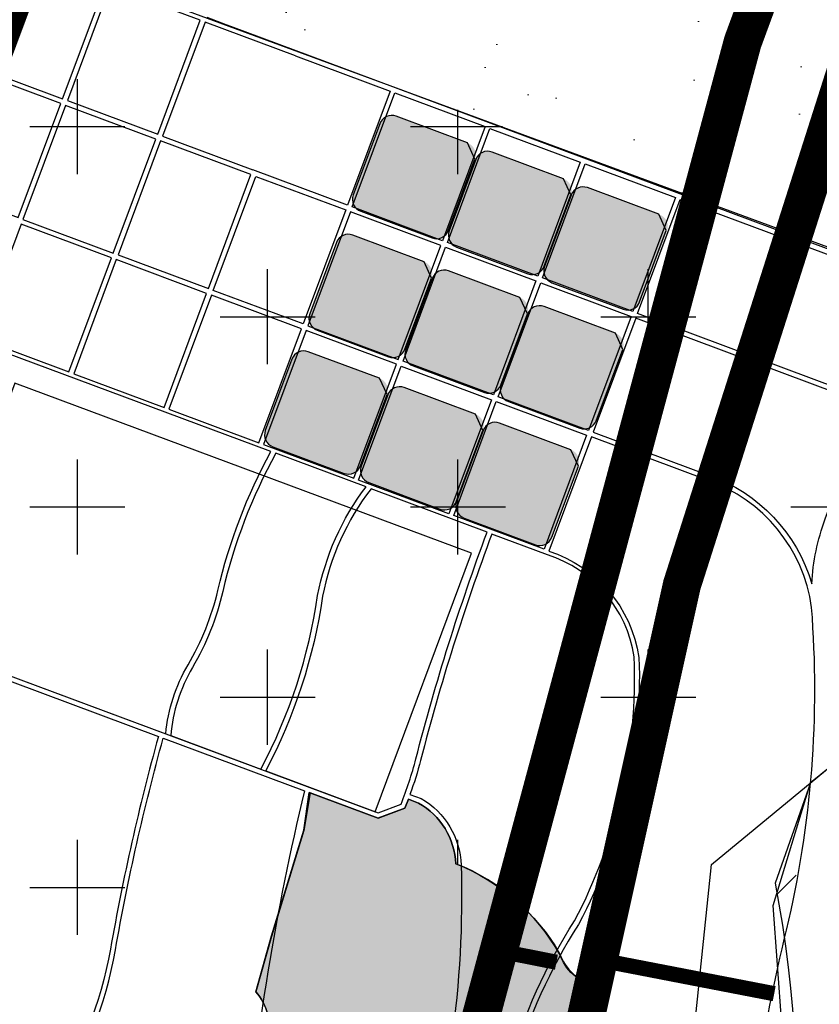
# Model space of a CAD drawing. Header units: feet. Extents: x 1609737 to 1611449, y 574802 to 575794.
# Tile 9 of 256: x 1610126 to 1610142, y 575223 to 575242. Entities that reach past the tile are written whole.
import ezdxf

# ---------------------------------------------------------------- set-up
doc = ezdxf.new("R2010")
doc.units = ezdxf.units.FT
doc.header["$MEASUREMENT"] = 0
doc.linetypes.add('PHANTOM2', pattern=[1.25, 0.625, -0.125, 0.125, -0.125, 0.125, -0.125])
for name, color, linetype in [('c-anno-tuning block', 7, 'Continuous'), ('C-GROUTED-BLDR-HTCH', 51, 'Continuous'), ('C-HTCH', 7, 'Continuous'), ('C-PROP-CONC', 185, 'Continuous'), ('CG-TOPO-FEAT', 92, 'Continuous'), ('P-ROCK-SCULPTED', 7, 'Continuous'), ('P-SHEET PILE', 122, 'Continuous'), ('P-UNDERDRAIN', 5, 'PHANTOM2'), ('P-Underdrain_4inch', 5, 'PHANTOM2')]:
    doc.layers.add(name, color=color, linetype=linetype)
doc.layers.add('C-CONC-HATCH', color=7, linetype='Continuous', lineweight=20)
doc.layers.add('C-SECTION-HATCH', color=11, linetype='Continuous', lineweight=20)

msp = doc.modelspace()

# ---------------------------------------------------------------- hatches: boundary and pattern name
at = {"layer": 'C-CONC-HATCH'}
h = msp.add_hatch(dxfattribs=at)
h.set_pattern_fill('AR-SAND', color=256, scale=0.1)
h.set_pattern_definition([(37.50000000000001, (-54.94594985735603, 22.74243362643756), (-0.1259867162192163, 3.853647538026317), [0, -3.04, 0, -3.4, 0, -3.25]), (7.499999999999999, (-54.94594985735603, 22.74243362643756), (3.539553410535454, 5.644292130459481), [0, -1.64, 0, -2.74, 0, -1.05]), (327.5, (-57.40594985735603, 22.74243362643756), (6.228283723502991, 0.01131810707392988), [0, -1, 0, -3.600000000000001, 0, -4.7]), (317.5, (-57.40594985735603, 22.74243362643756), (6.012253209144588, 1.755351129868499), [0, -0.5, 0, -2.36, 0, -2.7])])
h.paths.add_polyline_path([(1610128.998724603, 575276.4000796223), (1610126.874561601, 575277.4542470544), (1610124.679579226, 575279.6691817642), (1610123.549199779, 575281.5599543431), (1610117.452695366, 575283.8361954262), (1610104.209932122, 575248.3507744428), (1610110.305584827, 575246.0748513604), (1610111.995019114, 575246.6548295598), (1610114.538106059, 575247.0605502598), (1610116.390115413, 575246.8458253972), (1610147.536814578, 575235.3341122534), (1610151.754298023, 575233.7597228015), (1610162.932323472, 575263.6980636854), (1610160.599037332, 575264.5960655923), (1610157.782731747, 575265.6470860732)])
at = {"layer": 'C-GROUTED-BLDR-HTCH'}
h = msp.add_hatch(color=256, dxfattribs=at)
h.dxf.hatch_style = 1
h.paths.add_polyline_path([(1610139.80915352, 575193.0856557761), (1610137.714807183, 575200.9403824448), (1610137.423470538, 575200.7615944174, -0.8425531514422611), (1610134.179711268, 575205.1038032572, 0.260045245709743), (1610135.627818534, 575210.7776211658, -0.1659038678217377), (1610136.321870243, 575220.6930253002), (1610137.248657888, 575222.8930774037, -0.2483952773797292), (1610136.553568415, 575223.5299326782, 0.1710753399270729), (1610134.511114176, 575225.3085559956, 0.2558198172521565), (1610133.776214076, 575226.506242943), (1610133.573974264, 575226.5793631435), (1610133.506296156, 575226.4063832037), (1610132.975875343, 575226.2056275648), (1610131.641193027, 575226.7057108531), (1610131.514162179, 575225.9615693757), (1610130.87699599, 575223.8773111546), (1610130.56598957, 575222.7866731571, -0.5508511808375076), (1610130.104159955, 575221.1248978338, 0.2108730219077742), (1610128.811042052, 575220.0170476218, 0.6421893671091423), (1610131.120180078, 575217.2474252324, -1.738130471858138), (1610130.750721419, 575215.8626124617, 0.2371761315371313), (1610128.256846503, 575216.6935001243, 0.214381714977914), (1610127.240826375, 575216.0472520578, 0.1811080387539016), (1610126.778996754, 575214.0161943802, 0.00619985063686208), (1610127.148460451, 575211.5235345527, -0.5348079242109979), (1610124.562219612, 575209.1231913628, -0.1591042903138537), (1610121.698886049, 575210.8772864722, -0.1303815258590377), (1610120.68286087, 575213.0006671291, -0.2217113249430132), (1610121.975983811, 575218.0783097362, 0.118320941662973), (1610123.763777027, 575221.777562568, 0.02094052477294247), (1610124.305161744, 575224.8799766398), (1610124.666081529, 575227.6216449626), (1610124.882631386, 575228.2709860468), (1610125.162070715, 575229.1182516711), (1610123.829469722, 575229.614443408), (1610123.805230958, 575229.8051281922), (1610123.834151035, 575230.2157070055), (1610123.835343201, 575230.2326322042), (1610123.886309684, 575230.3040529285), (1610123.569774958, 575230.4404031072), (1610122.434066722, 575231.1606267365), (1610121.921661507, 575231.7403986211), (1610121.923083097, 575228.7038822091), (1610121.718764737, 575226.6393068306, -0.1835771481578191), (1610121.085689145, 575225.4888209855, 0.1398679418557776), (1610120.049744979, 575223.9356614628, -0.2200089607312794), (1610118.092967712, 575221.8072637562, 0.3807583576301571), (1610117.344791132, 575220.2541042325, -0.363393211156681), (1610115.503119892, 575216.1123539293, 0.1031275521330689), (1610112.913267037, 575214.0990013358, 0.0872362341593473), (1610111.9348784, 575212.4307966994, -0.5410190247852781), (1610108.884606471, 575211.7405039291, 0.4297618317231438), (1610106.179652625, 575211.6254556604, -0.7542655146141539), (1610104.337976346, 575212.4883224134, -0.2939715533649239), (1610108.366636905, 575216.9752175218, 0.2854469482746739), (1610110.668304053, 575219.4589647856, -0.3601017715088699), (1610115.214934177, 575223.1980477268, 1.142485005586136), (1610115.042277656, 575224.5211075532, -0.2351583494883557), (1610109.632364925, 575225.6140676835, 0.05571793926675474), (1610105.315941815, 575228.260187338, -0.1192926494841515), (1610101.119425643, 575231.62670535, 0.1036174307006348), (1610099.738536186, 575232.806570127, -0.374864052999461), (1610099.179413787, 575234.3244490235, 0.3685084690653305), (1610098.823058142, 575235.3262204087, -0.2797057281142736), (1610098.044468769, 575236.7084334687), (1610097.589210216, 575235.4965080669, 0.02531146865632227), (1610093.784151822, 575221.4361694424, 0.02927476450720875), (1610091.317379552, 575205.4466124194, 0.002398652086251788), (1610091.17454486, 575203.9799157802), (1610090.586603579, 575185.3385308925, 0.0005114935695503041), (1610090.596106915, 575185.024431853, 0.008017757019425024), (1610090.828002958, 575180.0516824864), (1610090.581605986, 575166.3353136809, -0.1767448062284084), (1610115.457118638, 575167.2187159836, -0.07317670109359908), (1610121.188569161, 575163.4082405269, 0.1317478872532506), (1610134.086392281, 575157.9778931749), (1610134.219678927, 575170.7666201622), (1610138.554449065, 575170.7452363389)])
h.paths.add_polyline_path([(1610113.157745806, 575203.6647884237, -0.108590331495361), (1610113.21403688, 575204.9026496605, -0.5381585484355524), (1610113.889559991, 575205.127716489, 1.326842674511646), (1610114.002469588, 575205.404998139, -0.5484879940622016), (1610113.833268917, 575205.7466455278), (1610114.396204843, 575207.547170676, -0.2461049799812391), (1610115.522076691, 575208.6724953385, -0.280745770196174), (1610117.323476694, 575208.2223648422, 0.1659041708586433), (1610118.336766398, 575207.7159692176, 0.05627372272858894), (1610120.869980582, 575207.6597009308, 0.09425422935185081), (1610121.658090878, 575207.8847677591, -1.417029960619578), (1610121.770678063, 575206.9845067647, 1.190900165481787), (1610121.714386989, 575205.6903804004, -0.6742683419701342), (1610122.446206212, 575204.3962540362, -0.05696489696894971), (1610120.926276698, 575202.8770608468, -0.3131496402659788), (1610119.181167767, 575202.7645274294, 0.1861110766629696), (1610116.985715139, 575203.4959898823, 0.1754159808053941), (1610115.269943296, 575203.0155264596, -0.62608662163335)], flags=16)
at = {"layer": 'C-HTCH', "linetype": 'Continuous'}
h = msp.add_hatch(dxfattribs=at)
h.set_pattern_fill('QUARTZ 04', color=256, scale=0.5, pattern_type=2)
h.set_pattern_definition([(0, (1616346.148271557, 576530.0178792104), (10, 10), [1.5, -4, 1.5, -3]), (0, (1616349.648271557, 576531.0178792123), (10, 10), [1.5, -8.5]), (90, (1616350.148271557, 576534.0178792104), (-9.999999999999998, 10), [1.5, -2, 1.5, -5]), (90, (1616346.148271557, 576536.0178792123), (-9.999999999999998, 10), [1.5, -8.5]), (45, (1616350.148271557, 576534.0178792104), (0, 10.0000002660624), [1.5, -6.985281, 1.5, -4.156854]), (135, (1616351.148271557, 576531.0178792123), (-10.0000002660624, 0), [1.5, -5.571068, 1.5, -5.571068]), (225, (1616350.148271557, 576539.0178792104), (-1.110223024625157e-15, -10.0000002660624), [1.5, -12.642136]), (225, (1616353.148271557, 576530.0178792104), (-1.110223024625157e-15, -10.0000002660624), [1.5, -12.642136]), (26.56505119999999, (1616352.148271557, 576533.0178792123), (10.000000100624, 4.000644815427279e-09), [1.5, -20.86068]), (63.43494880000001, (1616353.148271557, 576535.0178792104), (4.000644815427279e-09, 10.000000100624), [1.5, -20.86068]), (116.5650512, (1616353.148271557, 576535.0178792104), (-4.000648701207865e-09, 10.000000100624), [1.5, -20.86068]), (153.4349488, (1616348.148271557, 576534.0178792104), (-10.000000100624, 4.000645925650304e-09), [1.5, -20.86068]), (206.5650512, (1616348.148271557, 576534.0178792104), (-10.000000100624, -4.000643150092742e-09), [1.5, -20.86068]), (243.4349488, (1616345.148271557, 576534.0178792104), (-4.000642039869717e-09, -10.000000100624), [1.5, -20.86068]), (296.5650512, (1616345.148271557, 576534.0178792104), (4.000647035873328e-09, -10.000000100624), [1.5, -20.86068]), (333.4349488, (1616352.148271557, 576533.0178792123), (10.000000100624, -4.000651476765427e-09), [1.5, -20.86068])])
edge = h.paths.add_edge_path()
edge.add_line((1610150.394331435, 575234.2426914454), (1610141.499742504, 575226.9019226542))
edge.add_line((1610141.499742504, 575226.9019226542), (1610140.800051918, 575224.9256325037))
edge.add_arc((1610116.612649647, 575220.3001764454), 24.62570348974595, -20.234560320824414, 10.82619658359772, ccw=False)
edge.add_arc((1610154.195837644, 575206.9914778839), 15.24959985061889, 161.68698244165, 183.663481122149)
edge.add_arc((1610132.166304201, 575204.7176695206), 6.933938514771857, -53.840948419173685, 10.801056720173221, ccw=False)
edge.add_arc((1610125.917408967, 575191.7985433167), 12.66933245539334, 4.23767660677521, 35.298433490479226, ccw=False)
edge.add_arc((1610177.977877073, 575185.4663398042), 40.09016129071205, 169.5544445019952, 180.019131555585)
edge.add_arc((1610166.571846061, 575164.1797173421), 35.71175957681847, 143.4379680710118, 153.9026551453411)
edge.add_arc((1610112.103332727, 575176.014217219), 22.7303771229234, -13.347869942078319, 9.815577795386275, ccw=False)
edge.add_arc((1610136.874376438, 575116.7570324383), 54.07479066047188, 69.44096284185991, 92.81395684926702, ccw=False)
edge.add_arc((1610374.014025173, 575169.6754194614), 218.1620719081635, 142.7891933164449, 180.6007953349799, ccw=False)
edge.add_line((1610200.266289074, 575301.6087883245), (1610198.13338799, 575302.2119455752))
edge.add_line((1610198.13338799, 575302.2119455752), (1610186.663278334, 575310.801652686))
edge.add_line((1610186.663278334, 575310.801652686), (1610181.785632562, 575303.9780839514))
edge.add_line((1610181.785632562, 575303.9780839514), (1610178.808776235, 575298.9677447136))
edge.add_arc((1610105.402363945, 575366.7328966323), 99.90303889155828, 309.4909561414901, 317.28833996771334, ccw=False)
edge.add_arc((1598519.965970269, 582998.896322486), 13968.93758949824, 326.47023014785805, 326.5035030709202, ccw=False)
edge.add_line((1610164.45744046, 575282.8717126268), (1610161.246690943, 575278.2077816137))
edge.add_line((1610161.246690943, 575278.2077816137), (1610159.520059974, 575275.367888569))
edge.add_line((1610159.520059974, 575275.367888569), (1610159.677929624, 575275.6115084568))
edge.add_line((1610159.677929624, 575275.6115084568), (1610161.600947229, 575264.188569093))
edge.add_line((1610161.600947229, 575264.188569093), (1610162.932323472, 575263.6980636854))
edge.add_line((1610162.932323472, 575263.6980636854), (1610160.294419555, 575256.6329100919))
edge.add_line((1610160.294419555, 575256.6329100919), (1610151.746002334, 575233.7375042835))
edge.add_line((1610151.746002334, 575233.7375042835), (1610150.394331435, 575234.2426914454))
at = {"layer": 'C-HTCH'}
h = msp.add_hatch(dxfattribs=at)
h.set_pattern_fill('CROSS', color=256, scale=0.75)
h.set_pattern_definition([(0, (209.8600608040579, -88.91071091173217), (3.75, 3.75), [1.875, -5.625]), (90, (210.7975608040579, -89.84821091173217), (-3.75, 3.75), [1.875, -5.625])])
edge = h.paths.add_edge_path()
edge.add_line((1610121.689149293, 575244.9850942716), (1610116.55880089, 575246.9006033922))
edge.add_line((1610116.55880089, 575246.9006033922), (1610114.94100818, 575247.0137806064))
edge.add_arc((1610114.421347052, 575237.6674751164), 9.360741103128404, 86.817591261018, 116.0836808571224)
edge.add_line((1610110.305584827, 575246.0748513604), (1610109.630134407, 575246.3270430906))
edge.add_line((1610109.630134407, 575246.3270430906), (1610104.209050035, 575248.3511037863))
edge.add_arc((1610170.147518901, 575219.951880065), 71.79413335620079, 156.698803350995, 162.3683214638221)
edge.add_arc((1610112.809269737, 575228.97694189), 16.87204544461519, 131.0638268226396, 149.6277613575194)
edge.add_arc((1610099.63575647, 575236.7674582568), 1.568644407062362, 151.8417616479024, 240.0403089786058)
edge.add_arc((1610098.443246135, 575234.6986098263), 0.8192866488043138, -20.87676806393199, 60.04030920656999, ccw=False)
edge.add_arc((1610100.358343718, 575233.9681947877), 1.230373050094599, 159.1232319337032, 241.3200960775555)
edge.add_arc((1610097.642191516, 575229.0029076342), 4.42926998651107, 37.65717533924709, 61.32009607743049, ccw=False)
edge.add_arc((1610110.201782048, 575238.6950759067), 11.43520101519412, 217.65717533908, 244.8684441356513)
edge.add_arc((1610095.667509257, 575207.7121583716), 22.78739772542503, 52.112022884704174, 64.8684441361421, ccw=False)
edge.add_arc((1610113.464339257, 575230.5830924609), 6.192022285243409, 232.1120228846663, 285.0446181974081)
edge.add_arc((1610115.246318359, 575223.9533115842), 0.6730664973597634, -90.17469125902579, 105.04461822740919, ccw=False)
edge.add_arc((1610115.230190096, 575218.6635294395), 4.616740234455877, 89.82530878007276, 169.041461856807)
edge.add_arc((1610107.548732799, 575220.1508856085), 3.207390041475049, 285.31652726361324, 349.0414619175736, ccw=False)
edge.add_arc((1610109.867639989, 575211.6839850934), 5.571319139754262, 105.3165273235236, 170.8438710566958)
edge.add_arc((1610105.411434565, 575212.4022317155), 1.057601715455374, 170.8438710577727, 318.9478354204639)
edge.add_arc((1610107.616026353, 575210.4822826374), 1.865825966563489, 45.92308662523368, 138.9478354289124, ccw=False)
edge.add_arc((1610110.213461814, 575213.1647900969), 1.868142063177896, 225.9230866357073, 339.5800118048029)
edge.add_arc((1610117.197733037, 575210.564589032), 5.584447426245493, 139.6374261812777, 159.580011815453, ccw=False)
edge.add_arc((1610119.066351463, 575208.9763736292), 8.036826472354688, 116.0855902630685, 139.6374261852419, ccw=False)
edge.add_arc((1610113.98019993, 575219.3651130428), 3.530145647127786, 296.0855902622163, 375.9687942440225)
edge.add_arc((1610118.620147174, 575220.6928620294), 1.296035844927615, 112.58979607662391, 195.9687942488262, ccw=False)
edge.add_arc((1610116.799219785, 575225.0695559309), 3.444346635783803, 292.5897960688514, 342.2214290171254)
edge.add_arc((1610123.318857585, 575222.9790186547), 3.402260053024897, 130.3726716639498, 162.2214290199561, ccw=False)
edge.add_arc((1610119.917599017, 575226.9793481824), 1.848568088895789, 310.3726716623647, 351.9821618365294)
edge.add_line((1610121.748096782, 575226.7215073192), (1610121.952415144, 575228.7860826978))
edge.add_line((1610121.952415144, 575228.7860826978), (1610121.921661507, 575231.7403986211))
edge.add_line((1610121.921661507, 575231.7403986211), (1610122.434066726, 575231.1632047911))
edge.add_line((1610122.434066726, 575231.1632047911), (1610123.569774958, 575230.4404031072))
edge.add_line((1610123.569774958, 575230.4404031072), (1610123.886309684, 575230.3040529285))
edge.add_line((1610123.886309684, 575230.3040529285), (1610123.834151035, 575230.2157070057))
edge.add_line((1610123.834151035, 575230.2157070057), (1610123.805230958, 575229.8051281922))
edge.add_line((1610123.805230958, 575229.8051281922), (1610123.829469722, 575229.614443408))
edge.add_line((1610123.829469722, 575229.614443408), (1610125.162070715, 575229.1182516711))
edge.add_line((1610125.162070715, 575229.1182516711), (1610124.911963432, 575228.3531865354))
edge.add_line((1610124.911963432, 575228.3531865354), (1610124.695413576, 575227.7038454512))
edge.add_line((1610124.695413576, 575227.7038454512), (1610124.33449379, 575224.9621771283))
edge.add_arc((1610087.041643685, 575229.8714972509), 37.61459946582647, 347.70205549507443, 352.5005689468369, ccw=False)
edge.add_arc((1610115.192495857, 575223.7346767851), 8.802604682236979, 320.71038605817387, 347.7020554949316, ccw=False)
edge.add_arc((1610126.802822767, 575214.2352483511), 6.198689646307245, 140.7103860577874, 190.7140259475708)
edge.add_arc((1610125.222468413, 575213.9362365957), 4.590296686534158, 190.7140259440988, 220.427656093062)
edge.add_arc((1610125.846317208, 575214.4676929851), 5.409828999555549, 220.4276560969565, 256.5885785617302)
edge.add_arc((1610125.08354418, 575211.2687357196), 2.121189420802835, 256.5885785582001, 369.1414760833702)
edge.add_arc((1610227.502096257, 575227.7495810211), 101.6149087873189, 187.7205931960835, 189.1414760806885, ccw=False)
edge.add_arc((1610129.750938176, 575214.4973282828), 2.969528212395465, 146.6587716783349, 187.7205931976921, ccw=False)
edge.add_arc((1610128.497150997, 575215.3222046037), 1.468727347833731, 98.25870799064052, 146.6587716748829, ccw=False)
edge.add_arc((1610128.706569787, 575213.8794125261), 2.926638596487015, 44.88810130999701, 98.25870799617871, ccw=False)
edge.add_arc((1610131.367347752, 575216.5298177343), 0.8289422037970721, 224.8881013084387, 465.2355255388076)
edge.add_arc((1610130.62848296, 575219.2426428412), 1.98270166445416, 154.4029438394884, 285.2355255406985, ccw=False)
edge.add_arc((1610130.741938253, 575219.1882913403), 2.108503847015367, 106.77223004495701, 154.4029438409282, ccw=False)
edge.add_arc((1610129.839069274, 575222.18398432), 1.020289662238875, 286.7722304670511, 402.1651207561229)
edge.add_line((1610130.595321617, 575222.8688736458), (1610130.906328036, 575223.9595116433))
edge.add_line((1610130.906328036, 575223.9595116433), (1610131.543494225, 575226.0437698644))
edge.add_line((1610131.543494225, 575226.0437698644), (1610131.619553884, 575226.7138186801))
edge.add_line((1610131.619553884, 575226.7138186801), (1610132.975875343, 575226.2056275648))
edge.add_line((1610132.975875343, 575226.2056275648), (1610133.506296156, 575226.4063832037))
edge.add_line((1610133.506296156, 575226.4063832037), (1610133.573974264, 575226.5793631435))
edge.add_arc((1610133.189054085, 575225.3145645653), 1.32207374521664, -0.2603991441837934, 73.07325471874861, ccw=False)
edge.add_arc((1610133.009229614, 575221.5218685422), 4.073654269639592, 29.533954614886, 68.36562065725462, ccw=False)
edge.add_arc((1610137.733220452, 575224.3202460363), 1.419920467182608, 213.820291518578, 251.3006146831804)
edge.add_line((1610137.277989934, 575222.9752778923), (1610136.351202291, 575220.7752257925))
edge.add_arc((1610150.534415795, 575214.800445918), 15.3903066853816, 157.1563938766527, 194.8355659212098)
edge.add_arc((1610129.847314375, 575209.3209379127), 6.01018800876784, -43.47101169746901, 14.835565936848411, ccw=False)
edge.add_arc((1610136.2046955, 575203.294118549), 2.749883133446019, 136.5289883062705, 296.9926637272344)
edge.add_arc((1610136.364310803, 575202.9807566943), 2.398211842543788, 296.9926637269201, 369.8549722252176)
edge.add_arc((1610156.848526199, 575206.5392383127), 18.39279274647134, 161.3433770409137, 189.8549722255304, ccw=False)
edge.add_arc((1610108.358808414, 575222.9111966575), 32.78624349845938, 341.3433770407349, 352.5776603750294)
edge.add_arc((1610119.961671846, 575221.399647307), 21.08533664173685, 352.5776603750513, 359.0485848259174)
edge.add_line((1610141.044101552, 575221.0495344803), (1610140.788872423, 575224.557507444))
edge.add_line((1610140.788872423, 575224.557507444), (1610141.499742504, 575226.9019226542))
edge.add_line((1610141.499742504, 575226.9019226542), (1610150.394331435, 575234.2426914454))
edge.add_line((1610150.394331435, 575234.2426914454), (1610121.689149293, 575244.9850942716))
h.paths.add_polyline_path([(1610117.637831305, 575232.8434818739), (1610117.337504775, 575229.1812378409), (1610116.887009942, 575228.1906316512), (1610116.346416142, 575226.929858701), (1610115.955985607, 575226.0293070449), (1610114.904832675, 575225.3689018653), (1610113.553348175, 575224.7685340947), (1610112.171834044, 575224.9486463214), (1610110.760285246, 575225.7591402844), (1610109.048404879, 575226.869821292), (1610108.237514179, 575228.2806861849), (1610107.726955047, 575229.7816056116), (1610107.847083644, 575231.372579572), (1610108.537845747, 575232.9635535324), (1610109.498899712, 575233.9541628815), (1610111.000547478, 575234.8246942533), (1610112.622328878, 575235.1248781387), (1610114.24410524, 575235.0948610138), (1610115.625624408, 575234.7046225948), (1610116.272032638, 575234.184667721), (1610116.841254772, 575233.6636174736)], flags=16)
edge = h.paths.add_edge_path(flags=17)
edge.add_arc((1610121.658240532, 575206.4245864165), 0.657584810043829, 77.54977889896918, 277.468931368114, ccw=False)
edge.add_arc((1610121.90381186, 575207.5368593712), 0.4814746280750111, 257.5497788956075, 476.7070917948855)
edge.add_arc((1610120.7017037, 575209.926248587), 2.193267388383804, 275.1692429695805, 296.7070917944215, ccw=False)
edge.add_arc((1610119.88188978, 575218.9883806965), 11.29240653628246, 262.28584368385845, 275.1692429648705, ccw=False)
edge.add_arc((1610118.601534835, 575209.5362604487), 1.753964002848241, 224.6066040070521, 262.28584368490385, ccw=False)
edge.add_arc((1610116.082867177, 575207.0519440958), 1.783763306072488, 44.60660400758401, 107.3340511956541)
edge.add_arc((1610116.062370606, 575207.1176135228), 1.714969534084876, 107.3340511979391, 162.6380955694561)
edge.add_line((1610114.425536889, 575207.6293711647), (1610113.862600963, 575205.8288460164))
edge.add_arc((1610114.05607629, 575205.7119425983), 0.2260511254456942, 148.8584080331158, 263.8353660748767)
edge.add_arc((1610114.015079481, 575205.3323785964), 0.155720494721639, -128.14785287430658, 83.8353660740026, ccw=False)
edge.add_arc((1610113.655404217, 575204.8744558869), 0.4265676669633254, 51.85214709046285, 165.0013312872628)
edge.add_arc((1610116.031460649, 575204.2378526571), 2.886426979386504, 165.0013312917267, 189.79126676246)
edge.add_arc((1610114.432421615, 575203.9619016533), 1.263751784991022, 189.7912667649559, 311.5081371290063)
edge.add_arc((1610116.785289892, 575201.3032287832), 2.286534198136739, 84.23302874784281, 131.5081371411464, ccw=False)
edge.add_arc((1610116.484548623, 575198.3254132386), 5.2794977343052, 58.91375493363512, 84.23302874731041, ccw=False)
edge.add_arc((1610120.002024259, 575204.1595654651), 1.532988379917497, 238.9137547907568, 308.465469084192)
edge.add_arc((1610115.069974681, 575210.3676777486), 9.461782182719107, 308.4654689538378, 321.5067675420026)
edge.add_arc((1610121.847949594, 575204.9775400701), 0.8018440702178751, 321.5067675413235, 457.4689313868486)
at = {"layer": 'C-SECTION-HATCH'}
h = msp.add_hatch(color=256, dxfattribs=at)
h.dxf.hatch_style = 1
h.paths.add_polyline_path([(1610134.885925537, 575239.1994336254, 0.4142135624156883), (1610134.73912063, 575239.5210674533), (1610133.333804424, 575240.0455542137, 0.4142135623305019), (1610133.012170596, 575239.8987493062), (1610132.487683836, 575238.4934331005, 0.4142135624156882), (1610132.634488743, 575238.1717992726), (1610134.039804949, 575237.6473125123, 0.4142135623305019), (1610134.361438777, 575237.7941174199)])
h = msp.add_hatch(color=256, dxfattribs=at)
h.dxf.hatch_style = 1
h.paths.add_polyline_path([(1610136.775521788, 575238.4936593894, 0.4142135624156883), (1610136.628716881, 575238.8152932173), (1610135.223400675, 575239.3397799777, 0.4142135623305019), (1610134.901766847, 575239.1929750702), (1610134.377280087, 575237.7876588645, 0.4142135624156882), (1610134.524084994, 575237.4660250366), (1610135.9294012, 575236.9415382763, 0.4142135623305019), (1610136.251035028, 575237.0883431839)])
h = msp.add_hatch(color=256, dxfattribs=at)
h.dxf.hatch_style = 1
h.paths.add_polyline_path([(1610138.671544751, 575237.7854866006, 0.4142135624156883), (1610138.524739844, 575238.1071204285), (1610137.119423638, 575238.6316071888, 0.4142135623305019), (1610136.79778981, 575238.4848022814), (1610136.27330305, 575237.0794860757, 0.4142135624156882), (1610136.420107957, 575236.7578522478), (1610137.825424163, 575236.2333654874, 0.4142135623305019), (1610138.147057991, 575236.380170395)])
h = msp.add_hatch(color=256, dxfattribs=at)
h.dxf.hatch_style = 1
h.paths.add_polyline_path([(1610134.029759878, 575236.8569236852, 0.4142135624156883), (1610133.88295497, 575237.178557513), (1610132.477638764, 575237.7030442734, 0.4142135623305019), (1610132.156004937, 575237.556239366), (1610131.631518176, 575236.1509231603, 0.4142135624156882), (1610131.778323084, 575235.8292893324), (1610133.183639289, 575235.304802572, 0.4142135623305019), (1610133.505273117, 575235.4516074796)])
h = msp.add_hatch(color=256, dxfattribs=at)
h.dxf.hatch_style = 1
h.paths.add_polyline_path([(1610135.919356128, 575236.151149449, 0.4142135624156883), (1610135.772551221, 575236.4727832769), (1610134.367235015, 575236.9972700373, 0.4142135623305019), (1610134.045601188, 575236.8504651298), (1610133.521114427, 575235.4451489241, 0.4142135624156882), (1610133.667919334, 575235.1235150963), (1610135.07323554, 575234.5990283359, 0.4142135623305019), (1610135.394869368, 575234.7458332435)])
h = msp.add_hatch(color=256, dxfattribs=at)
h.dxf.hatch_style = 1
h.paths.add_polyline_path([(1610137.799537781, 575235.4494352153, 0.4142135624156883), (1610137.652732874, 575235.7710690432), (1610136.247416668, 575236.2955558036, 0.4142135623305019), (1610135.92578284, 575236.1487508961), (1610135.40129608, 575234.7434346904, 0.4142135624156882), (1610135.548100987, 575234.4218008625), (1610136.953417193, 575233.8973141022, 0.4142135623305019), (1610137.275051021, 575234.0441190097)])
h = msp.add_hatch(color=256, dxfattribs=at)
h.dxf.hatch_style = 1
h.paths.add_polyline_path([(1610133.153696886, 575234.558079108, 0.4142135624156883), (1610133.006891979, 575234.8797129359), (1610131.601575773, 575235.4041996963, 0.4142135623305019), (1610131.279941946, 575235.2573947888), (1610130.755455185, 575233.8520785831, 0.4142135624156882), (1610130.902260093, 575233.5304447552), (1610132.307576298, 575233.0059579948, 0.4142135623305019), (1610132.629210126, 575233.1527629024)])
h = msp.add_hatch(color=256, dxfattribs=at)
h.dxf.hatch_style = 1
h.paths.add_polyline_path([(1610135.043293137, 575233.8523048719, 0.4142135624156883), (1610134.89648823, 575234.1739386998), (1610133.491172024, 575234.6984254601, 0.4142135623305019), (1610133.169538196, 575234.5516205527), (1610132.645051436, 575233.146304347, 0.4142135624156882), (1610132.791856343, 575232.8246705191), (1610134.197172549, 575232.3001837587, 0.4142135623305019), (1610134.518806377, 575232.4469886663)])
h = msp.add_hatch(color=256, dxfattribs=at)
h.dxf.hatch_style = 1
h.paths.add_polyline_path([(1610136.92347479, 575233.1505906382, 0.4142135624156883), (1610136.776669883, 575233.472224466), (1610135.371353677, 575233.9967112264, 0.4142135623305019), (1610135.049719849, 575233.8499063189), (1610134.525233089, 575232.4445901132, 0.4142135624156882), (1610134.672037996, 575232.1229562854), (1610136.077354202, 575231.598469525, 0.4142135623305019), (1610136.39898803, 575231.7452744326)])

# ---------------------------------------------------------------- linework, layer by layer
at = {"layer": 'c-anno-tuning block', "color": 4, "elevation": -1545.7}
for points in [[(1610134.361438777, 575237.79411742), (1610134.885925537, 575239.1994336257), (1610134.73912063, 575239.5210674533), (1610133.333804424, 575240.0455542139, 0.414213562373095), (1610133.012170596, 575239.8987493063), (1610132.487683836, 575238.4934331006, 0.414213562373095), (1610132.634488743, 575238.171799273), (1610134.039804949, 575237.6473125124, 0.414213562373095)], [(1610136.251035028, 575237.088343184), (1610136.775521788, 575238.4936593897), (1610136.628716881, 575238.8152932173), (1610135.223400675, 575239.3397799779, 0.414213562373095), (1610134.901766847, 575239.1929750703), (1610134.377280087, 575237.7876588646, 0.414213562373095), (1610134.524084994, 575237.466025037), (1610135.9294012, 575236.9415382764, 0.414213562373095)], [(1610138.13121668, 575236.3866289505), (1610138.655703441, 575237.7919451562), (1610138.508898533, 575238.1135789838), (1610137.103582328, 575238.6380657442, 0.414213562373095), (1610136.7819485, 575238.4912608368), (1610136.257461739, 575237.0859446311, 0.414213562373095), (1610136.404266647, 575236.7643108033), (1610137.809582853, 575236.2398240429, 0.414213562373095)], [(1610133.505273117, 575235.4516074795), (1610134.029759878, 575236.8569236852), (1610133.88295497, 575237.178557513), (1610132.477638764, 575237.7030442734, 0.414213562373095), (1610132.156004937, 575237.5562393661), (1610131.631518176, 575236.1509231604, 0.414213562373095), (1610131.778323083, 575235.8292893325), (1610133.183639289, 575235.3048025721, 0.414213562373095)], [(1610135.394869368, 575234.7458332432), (1610135.919356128, 575236.1511494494), (1610135.772551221, 575236.472783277), (1610134.367235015, 575236.9972700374, 0.414213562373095), (1610134.045601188, 575236.8504651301), (1610133.521114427, 575235.4451489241, 0.414213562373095), (1610133.667919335, 575235.1235150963), (1610135.07323554, 575234.5990283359, 0.414213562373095)], [(1610137.275051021, 575234.0441190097), (1610137.799537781, 575235.4494352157), (1610137.652732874, 575235.7710690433), (1610136.247416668, 575236.2955558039, 0.414213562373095), (1610135.92578284, 575236.1487508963), (1610135.40129608, 575234.7434346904, 0.414213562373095), (1610135.548100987, 575234.4218008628), (1610136.953417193, 575233.8973141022, 0.414213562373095)], [(1610132.629210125, 575233.1527629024), (1610133.153696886, 575234.5580791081), (1610133.006891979, 575234.8797129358), (1610131.601575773, 575235.4041996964, 0.414213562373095), (1610131.279941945, 575235.2573947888), (1610130.755455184, 575233.8520785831, 0.414213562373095), (1610130.902260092, 575233.5304447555), (1610132.307576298, 575233.0059579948, 0.414213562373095)], [(1610134.518806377, 575232.4469886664), (1610135.043293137, 575233.8523048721), (1610134.89648823, 575234.1739386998), (1610133.491172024, 575234.6984254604, 0.414213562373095), (1610133.169538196, 575234.5516205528), (1610132.645051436, 575233.1463043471, 0.414213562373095), (1610132.791856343, 575232.8246705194), (1610134.197172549, 575232.3001837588, 0.414213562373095)], [(1610136.398988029, 575231.7452744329), (1610136.92347479, 575233.1505906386), (1610136.776669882, 575233.4722244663), (1610135.371353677, 575233.9967112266, 0.414213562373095), (1610135.049719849, 575233.8499063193), (1610134.525233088, 575232.4445901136, 0.414213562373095), (1610134.672037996, 575232.1229562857), (1610136.077354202, 575231.5984695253, 0.414213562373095)]]:
    msp.add_lwpolyline(points, format="xyb", close=True, dxfattribs=at)
at = {"layer": 'C-GROUTED-BLDR-HTCH', "flags": 128}
msp.add_lwpolyline([(1610136.321870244, 575220.6930253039), (1610137.248657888, 575222.8930774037, -0.248395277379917), (1610136.553568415, 575223.5299326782, 0.1710753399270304), (1610134.511114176, 575225.3085559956, 0.2558198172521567), (1610133.776214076, 575226.506242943), (1610133.574779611, 575226.5814215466), (1610133.506296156, 575226.4063832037), (1610132.975875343, 575226.2056275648), (1610131.619553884, 575226.7138186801), (1610131.514162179, 575225.9615693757), (1610130.87699599, 575223.8773111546), (1610130.56598957, 575222.7866731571, -0.5508511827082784), (1610130.104159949, 575221.124897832, 0.2108730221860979)], format="xyb", dxfattribs=at)
at = {"layer": 'C-GROUTED-BLDR-HTCH', "elevation": 773}
msp.add_lwpolyline([(1610136.321870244, 575220.6930253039), (1610137.248657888, 575222.8930774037, -0.248395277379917), (1610136.553568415, 575223.5299326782, 0.1710753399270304), (1610134.511114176, 575225.3085559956, 0.2558198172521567), (1610133.776214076, 575226.506242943), (1610133.573974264, 575226.5793631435), (1610133.506296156, 575226.4063832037), (1610132.971614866, 575226.2072240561), (1610131.641201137, 575226.7057583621), (1610131.514162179, 575225.9615693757), (1610130.87699599, 575223.8773111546), (1610130.56598957, 575222.7866731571, -0.5508511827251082), (1610130.104159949, 575221.124897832, 0.2108730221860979)], format="xyb", dxfattribs=at)
at = {"layer": 'C-HTCH', "linetype": 'Continuous'}
msp.add_lwpolyline([(1610140.800051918, 575224.9256325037, -0.136364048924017), (1610139.718567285, 575211.7830265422, 0.09618555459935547), (1610138.977399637, 575206.0170856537, -0.2897794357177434), (1610136.257527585, 575199.119330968, -0.1363640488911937), (1610138.552104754, 575192.7347309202, 0.04569257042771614), (1610137.887718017, 575185.4529533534, 0.04569257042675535), (1610134.500973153, 575179.8892330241, -0.1014151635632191), (1610134.219678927, 575170.7666201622, -0.09928439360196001), (1610155.863946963, 575167.3878451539, -0.1664976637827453), (1610200.266289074, 575301.6087883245), (1610198.13338799, 575302.2119455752), (1610186.663278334, 575310.801652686), (1610181.785632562, 575303.9780839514), (1610178.808776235, 575298.9677447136, -0.03403563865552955), (1610168.936342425, 575289.6352263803, -0.0001451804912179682), (1610164.45744046, 575282.8717126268), (1610161.246690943, 575278.2077816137), (1610159.520059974, 575275.367888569), (1610154.904342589, 575266.8169185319), (1610162.932323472, 575263.6980636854), (1610160.294419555, 575256.6329100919), (1610151.746002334, 575233.7375042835), (1610150.435385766, 575234.1124436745), (1610141.499742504, 575226.9019226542)], format="xyb", close=True, dxfattribs=at)
at = {"layer": 'C-HTCH', "elevation": -773}
for points in [[(1610143.514349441, 575236.8455045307), (1610121.660590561, 575244.9137091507)], [(1610141.015542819, 575220.9781493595), (1610140.76031369, 575224.4861223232), (1610141.499742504, 575226.9019226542), (1610150.297901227, 575234.189703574)]]:
    msp.add_lwpolyline(points, dxfattribs=at)
msp.add_lwpolyline([(1610130.104933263, 575221.1357131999, 0.5530230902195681), (1610130.56598957, 575222.7866731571), (1610130.877769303, 575223.8881265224), (1610131.514935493, 575225.9723847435), (1610131.619553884, 575226.7138186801), (1610132.980093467, 575226.2072240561), (1610133.506296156, 575226.4063832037), (1610133.574779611, 575226.5814215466), (1610133.506296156, 575226.4063832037), (1610133.574779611, 575226.5814215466), (1610133.506296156, 575226.4063832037), (1610133.574779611, 575226.5814215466), (1610133.776214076, 575226.506242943, -0.2558198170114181), (1610134.511114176, 575225.3085559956, -0.1682733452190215), (1610136.554341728, 575223.5407480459, 0.248395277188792), (1610137.249431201, 575222.9038927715), (1610136.322643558, 575220.7038406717, 0.1659038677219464)], format="xyb", dxfattribs=at)
at = {"layer": 'C-PROP-CONC', "elevation": 776, "flags": 128}
msp.add_lwpolyline([(1610132.92143479, 575226.3354857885), (1610134.818959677, 575231.4311511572), (1610125.818569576, 575234.782718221), (1610123.921044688, 575229.6870528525)], close=True, dxfattribs=at)
at = {"layer": 'CG-TOPO-FEAT', "color": 7}
for points, elevation in [([(1610128.794140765, 575227.8724083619, -0.1100142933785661), (1610129.231777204, 575229.2277881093, 0.07560031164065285), (1610129.820353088, 575230.6990219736, -0.06769857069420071), (1610130.865957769, 575233.4367125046), (1610125.621425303, 575235.3896725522, 0.03670375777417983), (1610124.975760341, 575233.3713264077, -0.03305872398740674), (1610123.933982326, 575230.2097943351), (1610123.905677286, 575229.8079472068), (1610123.921044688, 575229.6870528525)], 776), ([(1610130.668408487, 575227.1744681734, 0.08525283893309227), (1610131.786319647, 575230.5982415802, -0.1150650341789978), (1610132.740418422, 575232.7387004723), (1610130.96065427, 575233.4014494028, 0.067170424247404), (1610129.915637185, 575230.6780669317, -0.07724694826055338), (1610129.317983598, 575229.1771081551, 0.1121649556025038), (1610128.891310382, 575227.8362243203)], 775.5), ([(1610133.429871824, 575226.4843807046, 0.03108908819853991), (1610133.722631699, 575227.3763344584, -0.02684202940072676), (1610135.128397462, 575231.8494643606), (1610132.838360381, 575232.702228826, 0.1164604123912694), (1610131.884936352, 575230.5815154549, -0.08489537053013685), (1610130.762902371, 575227.1392805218), (1610132.97980627, 575226.3140382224)], 775)]:
    msp.add_lwpolyline(points, format="xyb", close=True, dxfattribs=dict(at, elevation=elevation))
at = {"layer": 'P-ROCK-SCULPTED'}
for points, elevation in [([(1610127.593246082, 575242.6456047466), (1610125.819837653, 575243.3020083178), (1610124.98035781, 575241.0536117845), (1610126.760336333, 575240.389024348), (1610127.599816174, 575242.6374208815)], 775.0800000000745), ([(1610129.603044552, 575241.9962189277), (1610129.977776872, 575241.8563057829), (1610130.071459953, 575241.8213274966), (1610132.591534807, 575240.8804116), (1610151.746402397, 575233.7385757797)], 771), ([(1610131.347139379, 575241.2382894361), (1610129.567160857, 575241.9028768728), (1610128.727680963, 575239.6544801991), (1610130.507659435, 575238.989892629)], 774.5800000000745), ([(1610131.347139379, 575241.2382894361), (1610133.215122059, 575240.5408402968), (1610132.375623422, 575238.2924540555), (1610130.507659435, 575238.989892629)], 774.6633333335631)]:
    msp.add_lwpolyline(points, dxfattribs=dict(at, elevation=elevation))
for points, elevation in [([(1610127.693499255, 575242.6024425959), (1610126.854019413, 575240.3540460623), (1610128.633997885, 575239.689458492), (1610129.473477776, 575241.9378551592)], 774.8300000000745), ([(1610126.725358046, 575240.2953412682), (1610124.945379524, 575240.9599287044), (1610124.105900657, 575238.7115347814), (1610125.885879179, 575238.0469473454)], 775.7799999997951), ([(1610133.30880483, 575240.5058611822), (1610135.088777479, 575239.8412580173), (1610134.249278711, 575237.5928714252), (1610132.469306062, 575238.257474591)], 773.9933333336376), ([(1610128.599019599, 575239.5957754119), (1610126.819041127, 575240.2603629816), (1610125.97956226, 575238.0119690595), (1610127.759540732, 575237.3473814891)], 775.5600000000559), ([(1610136.122934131, 575236.893289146), (1610134.342961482, 575237.5578923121), (1610135.182460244, 575239.8062788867), (1610136.9624329, 575239.1416757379)], 773.6633333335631), ([(1610130.472681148, 575238.8962095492), (1610128.692702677, 575239.5607971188), (1610127.853223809, 575237.3124031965), (1610129.633202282, 575236.6478156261)], 775.339999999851), ([(1610138.83608832, 575238.442093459), (1610137.996589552, 575236.193706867), (1610136.216616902, 575236.8583100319), (1610137.056115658, 575239.1066965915)], 773.3266666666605), ([(1610129.726885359, 575236.612837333), (1610130.566364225, 575238.8612312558), (1610132.340644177, 575238.1987709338), (1610131.501145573, 575235.9503847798)], 775.1099999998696), ([(1610142.663670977, 575234.4511199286), (1610138.090272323, 575236.1587277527), (1610138.929771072, 575238.407114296), (1610143.503169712, 575236.699506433)], 772), ([(1610133.374800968, 575235.2508024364), (1610134.214299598, 575237.4991886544), (1610132.434326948, 575238.1637918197), (1610131.594828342, 575235.9154056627)], 774.4399999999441), ([(1610127.724562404, 575237.2536982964), (1610125.944583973, 575237.9182859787), (1610125.105105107, 575235.6698920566), (1610126.885083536, 575235.0053043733)], 776.2700000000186), ([(1610134.307982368, 575237.4642095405), (1610136.087955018, 575236.7996063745), (1610135.248456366, 575234.5512200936), (1610133.468483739, 575235.2158233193)], 774.1099999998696), ([(1610129.598223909, 575236.5541323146), (1610127.818245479, 575237.2187199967), (1610126.978766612, 575234.9703260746), (1610128.758745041, 575234.3057383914)], 776.0699999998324), ([(1610136.181637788, 575236.7646272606), (1610137.961610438, 575236.1000240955), (1610137.122111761, 575233.8516377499), (1610135.342139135, 575234.5162409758)], 773.4399999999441), ([(1610131.466166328, 575235.8567016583), (1610129.691906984, 575236.5191540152), (1610128.852428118, 575234.270760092), (1610130.626667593, 575233.608315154)], 775.8700000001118), ([(1610131.559849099, 575235.8217225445), (1610130.720350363, 575233.5733360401), (1610132.500323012, 575232.9087328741), (1610133.339821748, 575235.1571193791)], 775.2000000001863), ([(1610133.433504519, 575235.1221402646), (1610135.213477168, 575234.4575370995), (1610134.373978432, 575232.2091505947), (1610132.594005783, 575232.8737537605)], 774.8700000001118), ([(1610135.307159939, 575234.4225579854), (1610137.087132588, 575233.7579548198), (1610136.247633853, 575231.5095683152), (1610134.467661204, 575232.1741714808)], 774.2000000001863)]:
    msp.add_lwpolyline(points, close=True, dxfattribs=dict(at, elevation=elevation))
for points, elevation in [([(1610139.500487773, 575232.9635792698, -0.2429290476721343), (1610141.522713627, 575230.8280433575, -0.07342909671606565), (1610141.789193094, 575232.109050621), (1610142.62869185, 575234.3574371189), (1610138.055293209, 575236.0650449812), (1610137.215794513, 575233.8166586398), (1610139.627572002, 575232.916153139)], 772.7799999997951), ([(1610139.17961979, 575209.7506285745, 0.05661857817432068), (1610140.102009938, 575218.0174669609, -0.04365085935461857), (1610141.02646644, 575224.0004406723, 0.07812259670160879), (1610141.519685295, 575230.3624846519, 0.28147433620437), (1610139.46751466, 575232.8691717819), (1610137.18081534, 575233.7229757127), (1610136.341283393, 575231.4745003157, -0.2835163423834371), (1610138.117632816, 575229.3783951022, -0.1315833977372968), (1610136.928464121, 575224.1129579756, 0.1430862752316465), (1610135.204929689, 575218.2230082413, -0.05805314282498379), (1610134.362848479, 575210.6508767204)], 773.5), ([(1610134.274394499, 575210.6901090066, 0.03715669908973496), (1610134.926486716, 575214.5910764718, 0.02338998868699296), (1610135.04025582, 575216.2062174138, 0.009556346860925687), (1610135.113761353, 575218.2448116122, -0.1429681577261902), (1610136.849949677, 575224.1843832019, 0.131341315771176), (1610138.025274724, 575229.3901648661, 0.2833059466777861), (1610136.313412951, 575231.4019937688), (1610135.220386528, 575231.8099399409, 0.02683356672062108), (1610133.815646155, 575227.3475816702, -0.02705835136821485), (1610133.604266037, 575226.6771542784), (1610133.825862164, 575226.5930477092, -0.2613236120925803), (1610134.612254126, 575225.2812705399, -0.04285779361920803), (1610134.42350633, 575221.8082124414, -0.3192602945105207), (1610131.786512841, 575219.5495449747, -0.03368789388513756), (1610130.436597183, 575219.4677881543, 0.007875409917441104), (1610130.323453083, 575217.9043374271, -0.05456540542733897), (1610129.448182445, 575211.5717384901)], 774.5)]:
    msp.add_lwpolyline(points, format="xyb", dxfattribs=dict(at, elevation=elevation))
for points, elevation in [([(1610128.647539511, 575227.8204432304, 0.02354565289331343), (1610127.703611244, 575223.6262908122, -0.1038164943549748), (1610126.496435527, 575220.6142287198, 0.0076022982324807), (1610126.393620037, 575220.454829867, 0.09895101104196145), (1610123.268919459, 575221.0813554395, 0.1359436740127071), (1610124.295344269, 575223.4072415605, 0.02367284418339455), (1610124.582007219, 575226.3220481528, -0.07707735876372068), (1610125.162070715, 575229.1182516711)], 776.75), ([(1610131.525395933, 575226.7488782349, 0.03671141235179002), (1610130.349610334, 575219.5687736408, -0.09944410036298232), (1610126.520756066, 575220.4005305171, 0.001137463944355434), (1610126.486827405, 575220.4152718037, -0.006960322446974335), (1610126.579636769, 575220.5587530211, 0.1038164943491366), (1610127.802096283, 575223.608950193, -0.02349722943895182), (1610128.741618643, 575227.785413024)], 776)]:
    msp.add_lwpolyline(points, format="xyb", close=True, dxfattribs=dict(at, elevation=elevation))
at = {"layer": 'P-SHEET PILE', "ltscale": 0.5, "elevation": 773, "flags": 128}
msp.add_lwpolyline([(1610134.220530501, 575170.8483278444), (1610134.500973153, 575179.8892330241), (1610137.887718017, 575185.4529533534), (1610138.552104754, 575192.7347309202), (1610136.257527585, 575199.119330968), (1610137.949641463, 575209.9335936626), (1610139.54993136, 575225.2927293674), (1610150.659889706, 575234.4618586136)], dxfattribs=at)
at = {"layer": 'P-UNDERDRAIN', "ltscale": 0.3, "const_width": 0.75, "flags": 128}
for points, elevation in [([(1610199.071796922, 575341.5034003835, 0.2053974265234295), (1610128.34551195, 575149.1318949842)], 779), ([(1610203.081488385, 575339.0946486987, 0.2298159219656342), (1610131.977494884, 575146.6184845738)], 773), ([(1610112.70661769, 575230.1815775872, 0.3618195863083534), (1610125.404792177, 575241.3234949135), (1610138.061800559, 575275.2359217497, 0.3597473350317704), (1610135.924988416, 575291.9970734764)], 774.6303333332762)]:
    msp.add_lwpolyline(points, format="xyb", dxfattribs=dict(at, elevation=elevation))
at = {"layer": 'P-Underdrain_4inch', "ltscale": 0.3, "const_width": 0.2999999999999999, "flags": 128}
msp.add_lwpolyline([(1610136.491390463, 575223.367514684), (1610135.116243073, 575223.6390107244)], dxfattribs=at)
at = {"layer": 'P-Underdrain_4inch', "ltscale": 0.3, "const_width": 0.2999999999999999, "elevation": 776, "flags": 128}
msp.add_lwpolyline([(1610137.108364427, 575223.458080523), (1610140.783063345, 575222.7471080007)], dxfattribs=at)

doc.saveas('drawing.dxf')
